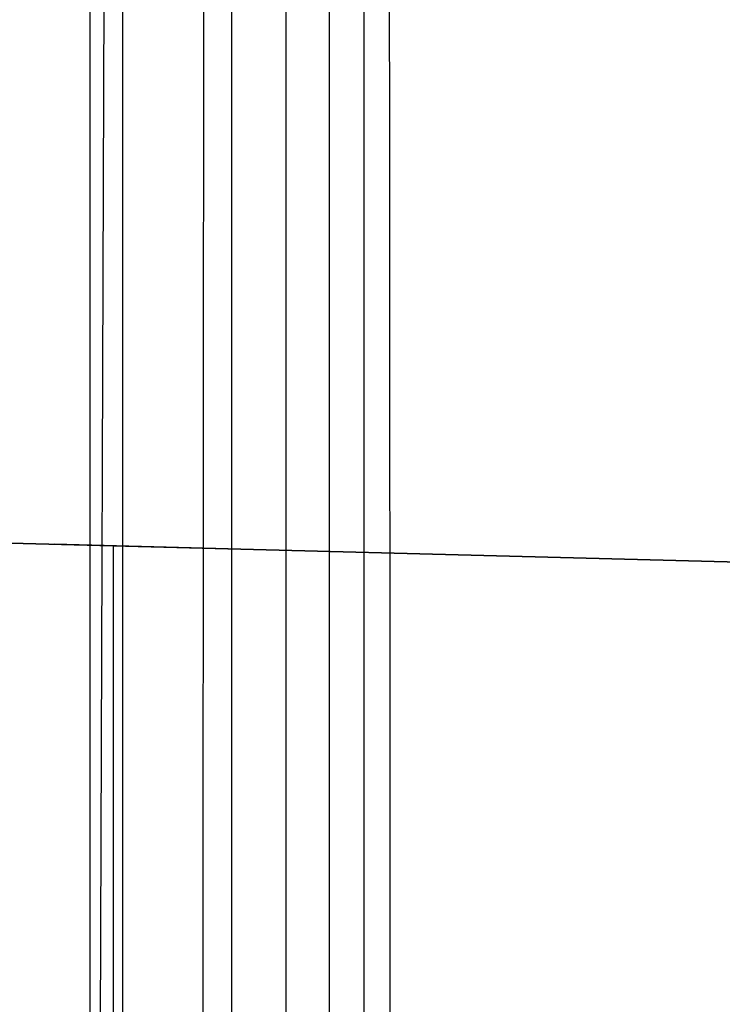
# Model space of a CAD drawing. Extents: x -15 to 7, y 1 to 148.
# Tile 174 of 194: x 6.022 to 6.553, y 140.45 to 141.194. Entities that reach past the tile are written whole.
import ezdxf

# ---------------------------------------------------------------- set-up
doc = ezdxf.new("R2010")
doc.units = 0
doc.layers.add('DEFAULT', color=7, linetype='CONTINUOUS')

msp = doc.modelspace()

# ---------------------------------------------------------------- linework, layer by layer
at = {"layer": 'DEFAULT', "color": 1}
for p, q in [((6.07452, 146.40118, -7.65855), (6.07452, 136.97255, -6.35138)), ((6.09968, 139.63205, -5.75002), (6.09968, 146.40052, -6.68838)), ((6.07452, 138.18592, -6.5196), (6.09968, 145.18782, -6.52026))]:
    msp.add_line(p, q, dxfattribs=at)
at = {"layer": 'DEFAULT', "color": 254}
for p, q in [((6.22292, 136.84226, -6.41946), (6.22292, 146.3973, -7.74414)), ((6.25558, 145.6234, -6.37779), (6.25558, 114.18944, -2.01985)), ((6.28203, 114.73439, -1.07563), (6.28203, 144.62026, -5.21895)), ((6.1819, 114.72007, -1.17959), (6.1819, 144.60572, -5.32287)), ((0, 140.95602, -43.30959), (6.56594, 140.78408, -43.22105)), ((6.56594, 140.78408, -97.46821), (0, 140.95602, -97.46821)), ((6.56594, 140.78408, -93.46821), (0, 140.95602, -93.46821)), ((6.56594, 140.78408, -89.46821), (0, 140.95602, -89.46821)), ((6.56594, 140.78408, -85.46821), (0, 140.95602, -85.46821)), ((6.56594, 140.78408, -81.46821), (0, 140.95602, -81.46821)), ((6.56594, 140.78408, -77.46821), (0, 140.95602, -77.46821)), ((6.56594, 140.78408, -73.46821), (0, 140.95602, -73.46821)), ((6.56594, 140.78408, -69.46821), (0, 140.95602, -69.46821)), ((6.56594, 140.78408, -65.46821), (0, 140.95602, -65.46821)), ((6.56594, 140.78408, -61.46821), (0, 140.95602, -61.46821)), ((6.56594, 140.78408, -57.46821), (0, 140.95602, -57.46821)), ((6.56594, 140.78408, -53.46821), (0, 140.95602, -53.46821)), ((6.56594, 140.78408, -49.46821), (0, 140.95602, -49.46821)), ((6.56594, 140.78408, -44.72139), (0, 140.95602, -44.72139)), ((6.56594, 140.78408, -98.22172), (4.00103, 140.85125, -98.14913)), ((4.00103, 140.85125, -96.78729), (6.56594, 140.78408, -96.71471)), ((6.56594, 140.78408, -94.22172), (4.00103, 140.85125, -94.14913)), ((4.00103, 140.85125, -92.78729), (6.56594, 140.78408, -92.71471)), ((6.56594, 140.78408, -90.22172), (4.00103, 140.85125, -90.14913)), ((4.00103, 140.85125, -88.78729), (6.56594, 140.78408, -88.71471)), ((6.56594, 140.78408, -86.22172), (4.00103, 140.85125, -86.14913)), ((6.56594, 140.78408, -82.22172), (4.00103, 140.85125, -82.14913)), ((4.00103, 140.85125, -80.78729), (6.56594, 140.78408, -80.71471)), ((6.56594, 140.78408, -78.22172), (4.00103, 140.85125, -78.14913)), ((4.00103, 140.85125, -76.78729), (6.56594, 140.78408, -76.71471)), ((6.56594, 140.78408, -74.22172), (4.00103, 140.85125, -74.14913)), ((4.00103, 140.85125, -72.78729), (6.56594, 140.78408, -72.71471)), ((6.56594, 140.78408, -70.22172), (4.00103, 140.85125, -70.14913)), ((4.00103, 140.85125, -68.78729), (6.56594, 140.78408, -68.71471)), ((6.56594, 140.78408, -66.22172), (4.00103, 140.85125, -66.14913)), ((4.00103, 140.85125, -64.78729), (6.56594, 140.78408, -64.71471)), ((6.56594, 140.78408, -62.22172), (4.00103, 140.85125, -62.14913)), ((4.00103, 140.85125, -60.78729), (6.56594, 140.78408, -60.71471)), ((6.56594, 140.78408, -58.22172), (4.00103, 140.85125, -58.14913)), ((4.00103, 140.85125, -56.78729), (6.56594, 140.78408, -56.71471)), ((6.56594, 140.78408, -54.22172), (4.00103, 140.85125, -54.14913)), ((4.00103, 140.85125, -52.78729), (6.56594, 140.78408, -52.71471)), ((6.56594, 140.78408, -50.22172), (4.00103, 140.85125, -50.14913)), ((4.00103, 140.85125, -48.78729), (6.56594, 140.78408, -48.71471)), ((6.56594, 140.78408, -46.22172), (4.00103, 140.85125, -46.14913)), ((4.845, 140.82915, -84.76408), (6.56594, 140.78408, -84.71471)), ((5.52046, 140.81146, -100.74504), (6.56594, 140.78408, -100.72287)), ((5.52046, 140.81146, -100.74504), (6.56594, 140.78408, -100.71471)), ((6.0432, 140.79777, -100.73396), (6.0432, 140.79777, -100.73001)), ((6.23571, 140.79273, -100.72987), (6.04794, 140.79765, -100.72987))]:
    msp.add_line(p, q, dxfattribs=at)
at = {"layer": 'DEFAULT', "color": 254, "extrusion": (0.999657, -0.003595, -0.025929)}
msp.add_arc((61.74152, -493.87714, 5.89533), 496.41813, 80.3747561, 83.8608784, dxfattribs=at)
at = {"layer": 'DEFAULT', "color": 254, "extrusion": (0.999657, 0.003595, 0.025929)}
msp.add_arc((61.66219, -494.43757, 6.56158), 496.64601, 80.3772374, 83.8585197, dxfattribs=at)
at = {"layer": 'DEFAULT', "color": 254, "extrusion": (1, 0, 0)}
msp.add_arc((140.88366, -83.89265, 6.09238), 0.84047, 180, 264.04643, dxfattribs=at)

doc.saveas('drawing.dxf')
